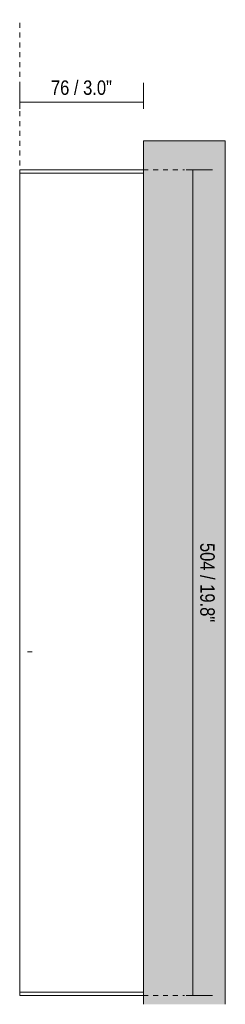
# Model space of a CAD drawing. Header units: millimetres. Extents: x -6874 to -5373, y 134 to 6923.
# Tile 4 of 4: x -6225 to -6099, y 6322 to 6923. Entities that reach past the tile are written whole.
import ezdxf

# ---------------------------------------------------------------- set-up
doc = ezdxf.new("R2010")
doc.units = ezdxf.units.MM
doc.linetypes.add('Dash', pattern=[6, 3, -3])
doc.layers.add('A-ANNO-DIMS', color=7, linetype='Dash', lineweight=9, true_color=0xd2d2d2)
for name, color, linetype, lineweight in [('A-ANNO-DIMS-4', 7, 'Continuous', 9), ('A-WALL', 7, 'Continuous', 9), ('E-LITE-EQPM', 7, 'Continuous', 20)]:
    doc.layers.add(name, color=color, linetype=linetype, lineweight=lineweight)
doc.styles.add('Arial Narrow', font='ARIALN.TTF', dxfattribs={"height": 8.8})
doc.dimstyles.new('FARO_-_2_2mm_Arial_Narrow_mm_Inch_Right', dxfattribs={"dimscale": 304.8, "dimtxt": 9.006193, "dimasz": 0, "dimexe": 0.03937, "dimexo": 0.0625, "dimgap": 0.006562, "dimtad": 1, "dimdec": 0, "dimzin": 0, "dimdsep": 46, "dimtxsty": 'Arial Narrow', "dimblk1": 'NONE', "dimblk2": 'NONE', "dimsah": 1, "dimcen": 0.09, "dimadec": 0, "dimazin": 0, "dimtfac": 1, "dimtdec": 4, "dimtix": 1, "dimtmove": 0, "dimatfit": 3, "dimfxl": 0.013123, "dimfxlon": 1, "dimtvp": 1, "dimtolj": 1, "dimtzin": 0, "dimarcsym": 2})

# ---------------------------------------------------------------- blocks, each defined once
blk = doc.blocks.new('5020210002 - 5020210002 NESO Accessory box for driver-562137-Planta_PDF')
at = {"layer": 'E-LITE-EQPM'}
for p, q in [((-3344.46, 6829.5), (-3344.46, 6831.5)), ((-3268.96, 6831.5), (-3344.46, 6831.5)), ((-3268.96, 6829.5), (-3344.46, 6829.5)), ((-3344.46, 6829.5), (-3268.96, 6829.5)), ((-3344.46, 6829.5), (-3344.46, 6329.5)), ((-3344.46, 6327.5), (-3344.46, 6329.5)), ((-3268.96, 6329.5), (-3344.46, 6329.5)), ((-3268.96, 6329.5), (-3344.46, 6329.5)), ((-3268.96, 6327.5), (-3344.46, 6327.5))]:
    blk.add_line(p, q, dxfattribs=at)
blk = doc.blocks.new('DIMBLOCK2-Planta_PDF')
at = {"layer": 'A-ANNO-DIMS-4', "color": 251, "true_color": 0x5b5b5b}
for p, q in [((-6123.32, 6831.5), (-6107.32, 6831.5)), ((-6119.32, 6831.5), (-6123.32, 6831.5)), ((-6119.32, 6327.5), (-6119.32, 6831.5)), ((-6123.32, 6327.5), (-6107.32, 6327.5)), ((-6119.32, 6327.5), (-6123.32, 6327.5))]:
    blk.add_line(p, q, dxfattribs=at)
at = {"layer": 'A-ANNO-DIMS-4', "color": 0, "insert": (-6105.95, 6603.73), "char_height": 8.8, "width": 58.1543, "attachment_point": 1, "rotation": 270, "line_spacing_factor": 0.974696, "style": 'Arial Narrow'}
blk.add_mtext('504 / 19.8"', dxfattribs=at)
blk = doc.blocks.new('_None')
blk = doc.blocks.new('DIMBLOCK3-Planta_PDF')
at = {"layer": 'A-ANNO-DIMS-4', "color": 251, "true_color": 0x5b5b5b}
for p, q in [((-6224.97, 6872.47), (-6224.97, 6884.72)), ((-6149.47, 6868.72), (-6149.47, 6884.72)), ((-6224.97, 6872.72), (-6149.47, 6872.72)), ((-6224.97, 6872.72), (-6224.97, 6868.72)), ((-6149.47, 6872.72), (-6149.47, 6868.72))]:
    blk.add_line(p, q, dxfattribs=at)
at = {"layer": 'A-ANNO-DIMS-4', "color": 0, "insert": (-6205.88, 6886.09), "char_height": 8.8, "width": 44.7736, "attachment_point": 1, "line_spacing_factor": 0.974696, "style": 'Arial Narrow'}
blk.add_mtext('76 / 3.0"', dxfattribs=at)

msp = doc.modelspace()

# ---------------------------------------------------------------- hatches: boundary and pattern name
at = {"layer": 'A-WALL', "true_color": 0xf7f7f7}
msp.add_hatch(color=7, dxfattribs=at).paths.add_polyline_path([(-6127.99, 6322.04), (-6099.47, 6322.04), (-6099.47, 6849.25), (-6149.47, 6849.25), (-6149.47, 6322.04)])

# ---------------------------------------------------------------- linework, layer by layer
at = {"layer": 'A-ANNO-DIMS'}
for p, q in [((-6224.97, 6822.25), (-6224.97, 6923.17)), ((-6149.47, 6831.5), (-6124.47, 6831.5)), ((-6220.27, 6537.25), (-6216.27, 6537.25)), ((-6149.47, 6327.5), (-6124.47, 6327.5))]:
    msp.add_line(p, q, dxfattribs=at)
at = {"layer": 'A-WALL', "color": 253, "true_color": 0xaaaaaa}
for p, q in [((-6149.47, 6322.04), (-6149.47, 6849.25)), ((-6099.47, 6849.25), (-6149.47, 6849.25)), ((-6099.47, 6849.25), (-6099.47, 6322.04))]:
    msp.add_line(p, q, dxfattribs=at)

# ---------------------------------------------------------------- block references
at = {"layer": 'E-LITE-EQPM'}
msp.add_blockref('5020210002 - 5020210002 NESO Accessory box for driver-562137-Planta_PDF', (-2880.51, 0), dxfattribs=at)

# ---------------------------------------------------------------- dimensions: what is measured, and where the dimension line sits
at = {"layer": 'A-ANNO-DIMS', "color": 251, "linetype": 'Continuous', "true_color": 0x5b5b5b}
dim = msp.add_linear_dim(base=(-6149.46963023, 6872.71719155), p1=(-6224.96963023, 6868.71719155), p2=(-6149.46963023, 6868.71719155), dimstyle='FARO_-_2_2mm_Arial_Narrow_mm_Inch_Right', override={"dimpost": '<>', "dimfxl": 75.5}, dxfattribs=at)
dim.commit()
dim.dimension.update_dxf_attribs({"geometry": 'DIMBLOCK3-Planta_PDF', "text_midpoint": (-6187.21963023, 6880.41378094)})
dim = msp.add_linear_dim(base=(-6119.32, 6831.5), p1=(-6123.32, 6327.5), p2=(-6123.32, 6831.5), angle=90, dimstyle='FARO_-_2_2mm_Arial_Narrow_mm_Inch_Right', override={"dimtad": 4, "dimpost": '<>', "dimfxl": 504}, dxfattribs=at)
dim.commit()
dim.dimension.update_dxf_attribs({"geometry": 'DIMBLOCK2-Planta_PDF', "text_midpoint": (-6111.62, 6579.5)})

doc.saveas('drawing.dxf')
